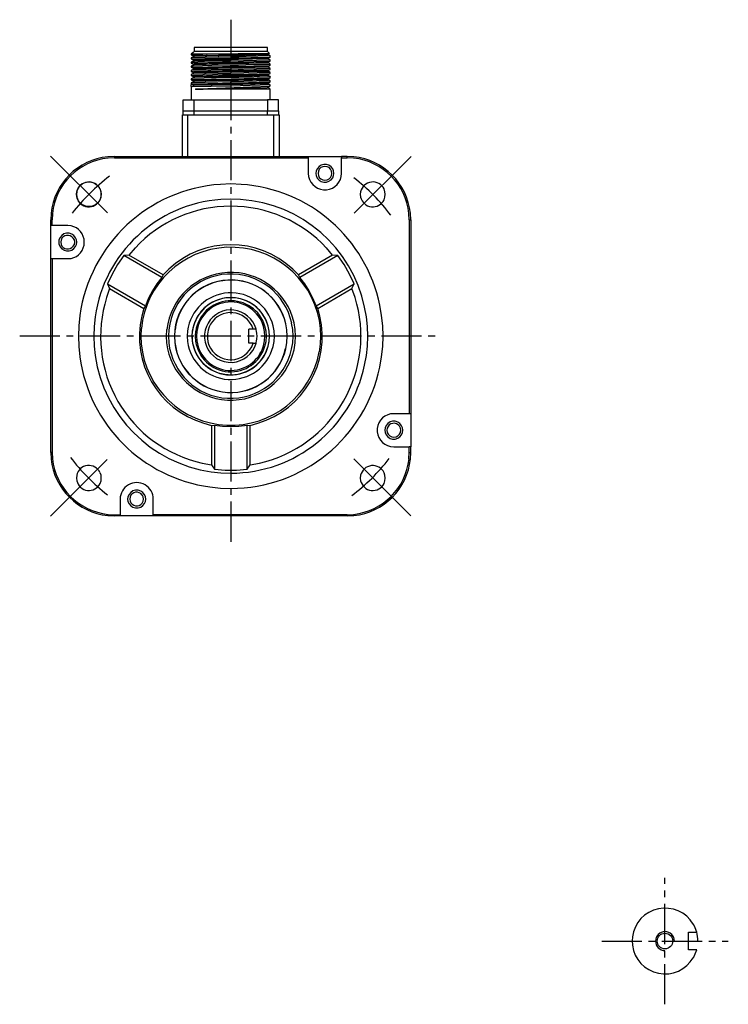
# Model space of a CAD drawing. Header units: millimetres. Extents: x 32176 to 34297, y 9810 to 10609.
# Tile 24 of 32: x 32448 to 32616, y 10180 to 10413. Entities that reach past the tile are written whole.
import ezdxf

# ---------------------------------------------------------------- set-up
doc = ezdxf.new("R2010")
doc.units = ezdxf.units.MM
doc.linetypes.add('CENTER2', pattern=[28.575, 19.05, -3.175, 3.175, -3.175])
for name, color, linetype in [('Center', 1, 'CENTER2'), ('Dim', 2, 'Continuous'), ('Z_entity', 7, 'Continuous')]:
    doc.layers.add(name, color=color, linetype=linetype)

msp = doc.modelspace()

# ---------------------------------------------------------------- linework, layer by layer
msp.add_circle((32464.28, 10372.04), 2.93)
at = {"layer": 'Center', "ltscale": 0.5}
for p, q in [((32497.89, 10413.45), (32497.89, 10288.45)), ((32447.89, 10338.45), (32547.89, 10338.45)), ((32600.81, 10179.92), (32600.81, 10209.92)), ((32585.81, 10194.92), (32615.81, 10194.92))]:
    msp.add_line(p, q, dxfattribs=at)
at = {"layer": 'Center'}
for p, q in [((32468.7, 10367.63), (32453.69, 10382.63)), ((32527.18, 10367.55), (32542.18, 10382.56)), ((32468.62, 10309.15), (32453.62, 10294.14)), ((32527.09, 10309.27), (32542.1, 10294.26))]:
    msp.add_line(p, q, dxfattribs=at)
for centre, start, end in [((32497.89, 10338.45), 127.1469, 142.2281), ((32498, 10338.36), 37.1469, 52.2281), ((32497.8, 10338.34), 217.1469, 232.2281), ((32497.89, 10338.45), 307.1469, 322.2281)]:
    msp.add_arc(centre, 47.52, start, end, dxfattribs=at)
at = {"layer": 'Dim'}
for radius, end in [(2.25, 270), (7.81, 15.9563)]:
    msp.add_arc((32600.81, 10194.92), radius, 0, end, dxfattribs=at)
at = {"layer": 'Z_entity', "color": 7}
for p, q in [((32489.22, 10405.88), (32488.97, 10405.67)), ((32506.59, 10406.87), (32489.22, 10406.87)), ((32489.22, 10406.87), (32489.22, 10405.88)), ((32506.59, 10405.88), (32489.22, 10405.88)), ((32506.59, 10405.88), (32506.59, 10406.87)), ((32507.05, 10405.46), (32506.59, 10405.88)), ((32488.97, 10405.63), (32488.56, 10405.25)), ((32491.25, 10405.25), (32488.56, 10405.25)), ((32488.56, 10405.25), (32488.56, 10405.13)), ((32488.56, 10405.13), (32489.05, 10404.84)), ((32489.05, 10404.68), (32488.56, 10404.39)), ((32488.56, 10404.39), (32488.56, 10404.14)), ((32488.56, 10404.14), (32489.05, 10403.85)), ((32489.05, 10403.68), (32488.56, 10403.39)), ((32488.6, 10405.13), (32488.72, 10405.13)), ((32488.64, 10404.39), (32488.6, 10404.39)), ((32488.6, 10404.14), (32488.72, 10404.18)), ((32493.2, 10403.58), (32488.6, 10403.39)), ((32488.8, 10404.43), (32488.64, 10404.39)), ((32488.72, 10405.13), (32488.93, 10405.17)), ((32488.72, 10404.18), (32497.97, 10404.38)), ((32498.03, 10404.63), (32488.8, 10404.43)), ((32488.93, 10405.17), (32489.59, 10405.17)), ((32488.97, 10405.63), (32488.97, 10405.67)), ((32489.22, 10404.84), (32489.05, 10404.84)), ((32489.05, 10404.84), (32489.05, 10404.68)), ((32489.22, 10403.89), (32489.05, 10403.85)), ((32489.05, 10403.85), (32489.05, 10403.68)), ((32489.14, 10404.68), (32489.09, 10404.68)), ((32489.14, 10403.68), (32489.09, 10403.68)), ((32489.3, 10404.72), (32489.14, 10404.68)), ((32489.3, 10403.72), (32489.14, 10403.68)), ((32497.9, 10405.08), (32489.22, 10404.84)), ((32497.95, 10404.09), (32489.22, 10403.89)), ((32498.03, 10404.92), (32489.3, 10404.72)), ((32494.68, 10403.85), (32489.3, 10403.72)), ((32489.59, 10405.17), (32490.05, 10405.21)), ((32490.05, 10405.21), (32491.25, 10405.25)), ((32492.28, 10405.25), (32491.25, 10405.25)), ((32506.92, 10405.46), (32492.28, 10405.25)), ((32497.83, 10403.65), (32493.2, 10403.58)), ((32498.03, 10403.93), (32494.68, 10403.85)), ((32507.09, 10403.85), (32497.83, 10403.65)), ((32506.59, 10405.3), (32497.9, 10405.08)), ((32506.68, 10404.3), (32497.95, 10404.09)), ((32497.97, 10404.38), (32507.21, 10404.59)), ((32499.77, 10404.92), (32498.03, 10404.92)), ((32499.85, 10404.63), (32498.03, 10404.63)), ((32499.77, 10403.97), (32498.03, 10403.93)), ((32499.64, 10403.43), (32507.09, 10403.6)), ((32501.38, 10404.97), (32499.77, 10404.92)), ((32506.39, 10404.14), (32499.77, 10403.97)), ((32501.59, 10404.68), (32499.85, 10404.63)), ((32503.89, 10405.03), (32501.38, 10404.97)), ((32507.09, 10404.84), (32501.59, 10404.68)), ((32506.39, 10405.13), (32503.89, 10405.03)), ((32506.59, 10405.13), (32506.39, 10405.13)), ((32506.59, 10404.14), (32506.39, 10404.14)), ((32506.76, 10405.34), (32506.59, 10405.3)), ((32506.76, 10405.17), (32506.59, 10405.13)), ((32506.76, 10404.18), (32506.59, 10404.14)), ((32506.76, 10404.34), (32506.68, 10404.3)), ((32506.76, 10405.17), (32506.76, 10405.34)), ((32507.25, 10404.88), (32506.76, 10405.17)), ((32506.76, 10404.34), (32507.25, 10404.63)), ((32506.76, 10404.18), (32506.76, 10404.34)), ((32507.25, 10403.89), (32506.76, 10404.18)), ((32506.76, 10403.35), (32507.25, 10403.64)), ((32507.05, 10405.46), (32506.92, 10405.46)), ((32507.21, 10404.84), (32507.09, 10404.84)), ((32507.21, 10403.89), (32507.09, 10403.85)), ((32507.09, 10403.6), (32507.21, 10403.64)), ((32507.25, 10404.88), (32507.21, 10404.84)), ((32507.21, 10404.59), (32507.25, 10404.63)), ((32507.21, 10403.64), (32507.25, 10403.64)), ((32507.25, 10404.63), (32507.25, 10404.88)), ((32507.25, 10403.64), (32507.25, 10403.89)), ((32488.6, 10403.39), (32488.56, 10403.39)), ((32488.56, 10403.39), (32488.56, 10403.15)), ((32488.56, 10403.15), (32489.05, 10402.86)), ((32489.05, 10402.69), (32488.56, 10402.4)), ((32488.56, 10402.4), (32488.56, 10402.15)), ((32488.56, 10402.15), (32489.05, 10401.86)), ((32489.05, 10401.7), (32488.56, 10401.41)), ((32488.56, 10401.41), (32488.56, 10401.2)), ((32488.6, 10403.15), (32488.72, 10403.19)), ((32488.97, 10402.44), (32488.6, 10402.44)), ((32488.6, 10402.44), (32488.6, 10402.4)), ((32488.6, 10402.15), (32488.6, 10402.19)), ((32488.6, 10402.19), (32488.89, 10402.19)), ((32488.64, 10401.45), (32488.6, 10401.41)), ((32488.6, 10401.16), (32488.6, 10401.2)), ((32488.6, 10401.2), (32488.72, 10401.2)), ((32497.87, 10401.66), (32488.64, 10401.45)), ((32488.72, 10403.19), (32488.89, 10403.19)), ((32488.72, 10401.2), (32488.89, 10401.24)), ((32488.89, 10403.19), (32495.96, 10403.35)), ((32488.89, 10402.19), (32495.96, 10402.36)), ((32488.89, 10401.24), (32495.96, 10401.41)), ((32493.44, 10402.58), (32488.97, 10402.44)), ((32489.22, 10402.9), (32489.05, 10402.86)), ((32489.05, 10402.86), (32489.05, 10402.69)), ((32489.22, 10401.9), (32489.05, 10401.86)), ((32489.05, 10401.86), (32489.05, 10401.7)), ((32489.14, 10402.73), (32489.09, 10402.69)), ((32489.14, 10401.74), (32489.09, 10401.7)), ((32497.86, 10402.94), (32489.14, 10402.73)), ((32497.87, 10401.95), (32489.14, 10401.74)), ((32489.42, 10402.9), (32489.22, 10402.9)), ((32489.42, 10401.9), (32489.22, 10401.9)), ((32496.09, 10403.06), (32489.42, 10402.9)), ((32492.75, 10402.03), (32489.42, 10401.9)), ((32496.09, 10402.11), (32492.75, 10402.03)), ((32497.91, 10402.65), (32493.44, 10402.58)), ((32495.96, 10403.35), (32497.78, 10403.39)), ((32495.96, 10402.36), (32497.78, 10402.4)), ((32495.96, 10401.41), (32497.78, 10401.41)), ((32497.78, 10403.1), (32496.09, 10403.06)), ((32497.78, 10402.11), (32496.09, 10402.11)), ((32497.78, 10403.39), (32499.64, 10403.43)), ((32501.13, 10403.15), (32497.78, 10403.1)), ((32497.78, 10402.4), (32499.64, 10402.44)), ((32501.13, 10402.19), (32497.78, 10402.11)), ((32497.78, 10401.41), (32499.64, 10401.45)), ((32506.59, 10403.15), (32497.86, 10402.94)), ((32506.59, 10401.2), (32497.86, 10400.98)), ((32506.59, 10402.19), (32497.87, 10401.95)), ((32507.09, 10401.9), (32497.87, 10401.66)), ((32499.73, 10402.69), (32497.91, 10402.65)), ((32506.68, 10401.37), (32497.95, 10401.13)), ((32499.64, 10402.44), (32507.09, 10402.61)), ((32499.64, 10401.45), (32503.37, 10401.53)), ((32501.5, 10402.73), (32499.73, 10402.69)), ((32506.55, 10403.31), (32501.13, 10403.15)), ((32506.55, 10402.32), (32501.13, 10402.19)), ((32507.09, 10402.86), (32501.5, 10402.73)), ((32503.37, 10401.53), (32507.09, 10401.66)), ((32506.68, 10403.35), (32506.55, 10403.31)), ((32506.68, 10402.36), (32506.55, 10402.32)), ((32506.76, 10403.19), (32506.59, 10403.15)), ((32506.76, 10402.19), (32506.59, 10402.19)), ((32506.76, 10401.2), (32506.59, 10401.2)), ((32506.76, 10403.35), (32506.68, 10403.35)), ((32506.76, 10402.36), (32506.68, 10402.36)), ((32506.76, 10401.37), (32506.68, 10401.37)), ((32506.76, 10403.19), (32506.76, 10403.35)), ((32507.25, 10402.9), (32506.76, 10403.19)), ((32506.76, 10402.36), (32507.25, 10402.65)), ((32506.76, 10402.19), (32506.76, 10402.36)), ((32507.25, 10401.9), (32506.76, 10402.19)), ((32506.76, 10401.37), (32507.25, 10401.66)), ((32506.76, 10401.2), (32506.76, 10401.37)), ((32507.25, 10400.95), (32506.76, 10401.24)), ((32507.21, 10402.9), (32507.09, 10402.86)), ((32507.09, 10402.61), (32507.21, 10402.65)), ((32507.25, 10401.9), (32507.09, 10401.9)), ((32507.09, 10401.66), (32507.25, 10401.66)), ((32507.25, 10402.9), (32507.21, 10402.9)), ((32507.21, 10402.65), (32507.25, 10402.65)), ((32507.25, 10402.65), (32507.25, 10402.9)), ((32507.25, 10401.66), (32507.25, 10401.9)), ((32488.56, 10401.16), (32489.05, 10400.87)), ((32489.05, 10400.75), (32488.56, 10400.46)), ((32488.56, 10400.46), (32488.56, 10400.21)), ((32488.56, 10400.21), (32489.05, 10399.92)), ((32489.05, 10399.75), (32488.56, 10399.46)), ((32488.56, 10399.46), (32488.56, 10399.22)), ((32488.56, 10399.22), (32489.05, 10398.93)), ((32488.64, 10400.46), (32488.6, 10400.46)), ((32488.6, 10400.21), (32488.72, 10400.21)), ((32488.64, 10399.46), (32488.6, 10399.46)), ((32488.6, 10399.22), (32488.72, 10399.26)), ((32497.92, 10400.69), (32488.64, 10400.46)), ((32488.8, 10399.5), (32488.64, 10399.46)), ((32488.72, 10400.21), (32488.89, 10400.25)), ((32488.72, 10399.26), (32497.97, 10399.46)), ((32494.47, 10399.63), (32488.8, 10399.5)), ((32488.89, 10400.25), (32495.96, 10400.41)), ((32489.22, 10400.91), (32489.05, 10400.91)), ((32489.05, 10400.91), (32489.05, 10400.75)), ((32489.22, 10399.92), (32489.05, 10399.92)), ((32489.05, 10399.92), (32489.05, 10399.75)), ((32489.22, 10398.97), (32489.05, 10398.93)), ((32489.05, 10398.93), (32489.05, 10398.76)), ((32489.14, 10400.75), (32489.09, 10400.75)), ((32489.14, 10399.75), (32489.09, 10399.75)), ((32497.86, 10400.98), (32489.14, 10400.75)), ((32489.3, 10399.79), (32489.14, 10399.75)), ((32497.95, 10401.13), (32489.22, 10400.91)), ((32497.94, 10400.16), (32489.22, 10399.92)), ((32497.94, 10399.17), (32489.22, 10398.97)), ((32494.68, 10399.92), (32489.3, 10399.79)), ((32494.68, 10398.97), (32489.3, 10398.8)), ((32498.03, 10399.71), (32494.47, 10399.63)), ((32498.03, 10400), (32494.68, 10399.92)), ((32498.03, 10399.01), (32494.68, 10398.97)), ((32495.96, 10400.41), (32497.78, 10400.46)), ((32497.78, 10400.46), (32499.64, 10400.46)), ((32507.21, 10400.91), (32497.92, 10400.69)), ((32507.09, 10398.93), (32497.93, 10398.71)), ((32506.68, 10400.37), (32497.94, 10400.16)), ((32506.68, 10399.38), (32497.94, 10399.17)), ((32497.97, 10399.46), (32507.21, 10399.67)), ((32499.77, 10400.04), (32498.03, 10400)), ((32499.85, 10399.75), (32498.03, 10399.71)), ((32499.77, 10399.05), (32498.03, 10399.01)), ((32499.64, 10400.46), (32507.09, 10400.66)), ((32503.08, 10400.08), (32499.77, 10400.04)), ((32506.39, 10399.22), (32499.77, 10399.05)), ((32503.36, 10399.79), (32499.85, 10399.75)), ((32506.39, 10400.21), (32503.08, 10400.08)), ((32506.88, 10399.92), (32503.36, 10399.79)), ((32506.59, 10400.21), (32506.39, 10400.21)), ((32506.59, 10399.22), (32506.39, 10399.22)), ((32506.76, 10400.17), (32506.59, 10400.21)), ((32506.76, 10399.26), (32506.59, 10399.22)), ((32506.76, 10400.41), (32506.68, 10400.37)), ((32506.76, 10399.42), (32506.68, 10399.38)), ((32506.76, 10400.41), (32507.25, 10400.7)), ((32506.76, 10400.25), (32506.76, 10400.41)), ((32506.76, 10400.25), (32506.76, 10400.17)), ((32507.25, 10399.96), (32506.76, 10400.25)), ((32506.76, 10399.42), (32507.25, 10399.71)), ((32506.76, 10399.26), (32506.76, 10399.42)), ((32507.25, 10398.97), (32506.76, 10399.26)), ((32507.21, 10399.92), (32506.88, 10399.92)), ((32507.09, 10400.66), (32507.21, 10400.66)), ((32507.21, 10398.97), (32507.09, 10398.93)), ((32507.25, 10400.91), (32507.21, 10400.91)), ((32507.21, 10400.66), (32507.25, 10400.7)), ((32507.21, 10399.96), (32507.21, 10399.92)), ((32507.21, 10399.67), (32507.25, 10399.71)), ((32507.25, 10400.7), (32507.25, 10400.91)), ((32507.25, 10399.71), (32507.25, 10399.96)), ((32507.25, 10398.72), (32507.25, 10398.97)), ((32489.05, 10398.76), (32488.56, 10398.47)), ((32488.76, 10398.51), (32488.56, 10398.47)), ((32488.56, 10398.47), (32488.56, 10398.22)), ((32488.56, 10398.22), (32489.05, 10397.93)), ((32488.56, 10397.59), (32488.56, 10398.04)), ((32489.05, 10397.77), (32488.56, 10397.48)), ((32488.64, 10397.52), (32488.56, 10397.48)), ((32488.56, 10397.48), (32488.56, 10394.42)), ((32488.6, 10398.22), (32488.72, 10398.26)), ((32497.9, 10397.72), (32488.64, 10397.52)), ((32488.72, 10398.26), (32488.89, 10398.26)), ((32497.93, 10398.71), (32488.76, 10398.51)), ((32488.89, 10398.26), (32495.96, 10398.43)), ((32489.22, 10397.97), (32489.05, 10397.93)), ((32489.05, 10397.93), (32489.05, 10397.77)), ((32489.14, 10398.76), (32489.09, 10398.76)), ((32489.14, 10397.81), (32489.09, 10397.77)), ((32489.3, 10398.8), (32489.14, 10398.76)), ((32497.86, 10398.02), (32489.14, 10397.81)), ((32489.42, 10397.97), (32489.22, 10397.97)), ((32496.09, 10398.14), (32489.42, 10397.97)), ((32489.55, 10397.02), (32490.33, 10397.06)), ((32489.55, 10397.02), (32490.33, 10397.06)), ((32489.55, 10397.02), (32489.55, 10396.86)), ((32490.33, 10396.9), (32489.55, 10396.86)), ((32490.38, 10396.86), (32489.55, 10396.86)), ((32490.33, 10397.06), (32506.59, 10397.4)), ((32490.33, 10397.06), (32498.7, 10397.34)), ((32491.37, 10396.9), (32490.33, 10396.9)), ((32507.13, 10396.98), (32490.38, 10396.86)), ((32499.73, 10397.06), (32491.37, 10396.9)), ((32495.96, 10398.43), (32497.78, 10398.47)), ((32497.78, 10398.18), (32496.09, 10398.14)), ((32497.78, 10398.47), (32499.64, 10398.51)), ((32501.13, 10398.26), (32497.78, 10398.18)), ((32506.59, 10398.22), (32497.86, 10398.02)), ((32507.13, 10397.97), (32497.9, 10397.72)), ((32498.7, 10397.34), (32507.05, 10397.68)), ((32499.64, 10398.51), (32507.09, 10398.68)), ((32501.17, 10397.11), (32499.73, 10397.06)), ((32506.55, 10398.39), (32501.13, 10398.26)), ((32502.54, 10397.11), (32501.17, 10397.11)), ((32506.47, 10397.23), (32502.54, 10397.11)), ((32506.63, 10397.27), (32506.47, 10397.23)), ((32506.68, 10398.43), (32506.55, 10398.39)), ((32506.76, 10398.26), (32506.59, 10398.22)), ((32506.59, 10397.4), (32506.72, 10397.44)), ((32506.76, 10397.27), (32506.63, 10397.27)), ((32506.76, 10398.43), (32506.68, 10398.43)), ((32506.76, 10398.43), (32507.25, 10398.72)), ((32506.76, 10398.26), (32506.76, 10398.43)), ((32507.25, 10397.97), (32506.76, 10398.26)), ((32506.76, 10397.44), (32507.25, 10397.73)), ((32506.76, 10397.27), (32506.76, 10397.44)), ((32507.25, 10396.98), (32506.76, 10397.27)), ((32507.05, 10397.68), (32507.21, 10397.73)), ((32507.09, 10398.68), (32507.21, 10398.72)), ((32507.25, 10397.97), (32507.13, 10397.97)), ((32507.25, 10396.98), (32507.13, 10396.98)), ((32507.21, 10398.72), (32507.25, 10398.72)), ((32507.25, 10397.73), (32507.25, 10397.97)), ((32507.25, 10394.42), (32507.25, 10396.98)), ((32486.61, 10391.85), (32486.61, 10394.42)), ((32486.61, 10394.42), (32489.22, 10394.42)), ((32489.22, 10391.85), (32489.22, 10394.42)), ((32489.22, 10394.42), (32506.59, 10394.42)), ((32509.24, 10394.42), (32506.59, 10394.42)), ((32506.59, 10394.42), (32506.59, 10391.85)), ((32509.24, 10391.85), (32509.24, 10394.42)), ((32486.61, 10390.86), (32486.61, 10391.85)), ((32486.61, 10391.85), (32489.22, 10391.85)), ((32489.22, 10390.86), (32489.22, 10391.85)), ((32489.22, 10391.85), (32506.59, 10391.85)), ((32506.59, 10390.86), (32506.59, 10391.85)), ((32506.59, 10391.85), (32509.24, 10391.85)), ((32509.24, 10391.85), (32509.24, 10390.86)), ((32486.45, 10381.01), (32486.45, 10390.86)), ((32486.45, 10390.86), (32487.73, 10390.86)), ((32487.73, 10381.01), (32487.73, 10390.86)), ((32487.73, 10390.86), (32509.41, 10390.86)), ((32508.08, 10381.01), (32508.08, 10390.86)), ((32509.41, 10390.86), (32509.41, 10381.01)), ((32470.35, 10381.01), (32468.78, 10380.93)), ((32470.35, 10380.68), (32468.82, 10380.6)), ((32470.35, 10381.01), (32516.27, 10381.01)), ((32470.35, 10381.01), (32470.35, 10380.68)), ((32470.35, 10380.68), (32516.27, 10380.68)), ((32516.27, 10381.01), (32524.17, 10381.01)), ((32516.27, 10381.01), (32516.27, 10380.68)), ((32516.27, 10380.68), (32516.27, 10377)), ((32525.46, 10381.01), (32524.17, 10381.01)), ((32524.17, 10381.01), (32524.17, 10380.68)), ((32524.17, 10377), (32524.17, 10380.68)), ((32524.17, 10380.68), (32525.46, 10380.68)), ((32527.07, 10380.93), (32525.46, 10381.01)), ((32525.46, 10380.68), (32525.46, 10381.01)), ((32527.03, 10380.6), (32525.46, 10380.68)), ((32518.88, 10377.99), (32518.67, 10377.54)), ((32519.25, 10378.37), (32518.88, 10377.99)), ((32519.71, 10378.57), (32519.25, 10378.37)), ((32520.2, 10378.66), (32519.71, 10378.57)), ((32520.74, 10378.57), (32520.2, 10378.66)), ((32521.19, 10378.37), (32520.74, 10378.57)), ((32521.57, 10377.99), (32521.19, 10378.37)), ((32521.77, 10377.54), (32521.57, 10377.99)), ((32522.27, 10377.58), (32522.06, 10378.08)), ((32516.27, 10377), (32516.35, 10376.26)), ((32518.18, 10377.58), (32518.09, 10377)), ((32518.09, 10377), (32518.18, 10376.46)), ((32518.67, 10377.54), (32518.59, 10377)), ((32518.59, 10377), (32518.67, 10376.5)), ((32518.67, 10376.5), (32518.88, 10376.05)), ((32518.88, 10376.05), (32519.25, 10375.68)), ((32519.25, 10375.68), (32519.71, 10375.47)), ((32520.74, 10375.47), (32521.19, 10375.68)), ((32521.19, 10375.68), (32521.57, 10376.05)), ((32521.57, 10376.05), (32521.77, 10376.5)), ((32521.86, 10377), (32521.77, 10377.54)), ((32521.77, 10376.5), (32521.86, 10377)), ((32521.86, 10377), (32521.86, 10377)), ((32522.06, 10375.97), (32522.27, 10376.46)), ((32522.35, 10377), (32522.27, 10377.58)), ((32522.27, 10376.46), (32522.35, 10377)), ((32522.35, 10377), (32522.35, 10377)), ((32467.17, 10372.66), (32466.92, 10373.32)), ((32497.91, 10374.48), (32495.46, 10374.39)), ((32500.39, 10374.39), (32497.91, 10374.48)), ((32519.71, 10375.47), (32520.2, 10375.39)), ((32520.2, 10375.39), (32520.74, 10375.47)), ((32534.43, 10372.66), (32534.23, 10373.32)), ((32461.42, 10372.66), (32461.34, 10372.04)), ((32461.34, 10372.04), (32461.42, 10371.38)), ((32466.92, 10370.75), (32467.17, 10371.38)), ((32467.21, 10372.04), (32467.17, 10372.66)), ((32467.17, 10371.38), (32467.21, 10372.04)), ((32467.21, 10372.04), (32467.21, 10372.04)), ((32497.91, 10370.88), (32495.59, 10370.8)), ((32500.22, 10370.8), (32497.91, 10370.88)), ((32528.68, 10372.66), (32528.6, 10372.04)), ((32528.6, 10372.04), (32528.68, 10371.38)), ((32534.23, 10370.75), (32534.43, 10371.38)), ((32534.52, 10372.04), (32534.43, 10372.66)), ((32534.43, 10371.38), (32534.52, 10372.04)), ((32534.52, 10372.04), (32534.52, 10372.04)), ((32455.34, 10367.53), (32455.26, 10365.96)), ((32455.67, 10367.49), (32455.59, 10365.96)), ((32540.22, 10365.96), (32540.14, 10367.49)), ((32540.55, 10365.96), (32540.47, 10367.53)), ((32455.26, 10364.63), (32455.26, 10365.96)), ((32455.26, 10365.96), (32455.59, 10365.96)), ((32455.26, 10356.77), (32455.26, 10364.63)), ((32455.59, 10364.63), (32455.26, 10364.63)), ((32455.59, 10364.63), (32455.59, 10365.96)), ((32459.27, 10364.63), (32455.59, 10364.63)), ((32460.05, 10364.55), (32459.27, 10364.63)), ((32540.22, 10365.96), (32540.55, 10365.96)), ((32540.22, 10365.96), (32540.22, 10320)), ((32540.55, 10365.96), (32540.55, 10320)), ((32460.84, 10361.2), (32460.59, 10361.65)), ((32461.34, 10361.24), (32461.13, 10361.74)), ((32457.2, 10361.24), (32457.16, 10360.7)), ((32457.16, 10360.7), (32457.2, 10360.12)), ((32457.7, 10361.2), (32457.65, 10360.7)), ((32457.65, 10360.7), (32457.7, 10360.16)), ((32460.59, 10359.71), (32460.84, 10360.16)), ((32460.92, 10360.7), (32460.84, 10361.2)), ((32460.84, 10360.16), (32460.92, 10360.7)), ((32460.92, 10360.7), (32460.92, 10360.7)), ((32461.13, 10359.63), (32461.34, 10360.12)), ((32461.42, 10360.7), (32461.34, 10361.24)), ((32461.34, 10360.12), (32461.42, 10360.7)), ((32461.42, 10360.7), (32461.42, 10360.7)), ((32475.24, 10359.3), (32473.79, 10357.6)), ((32522.02, 10357.6), (32520.57, 10359.3)), ((32459.27, 10356.77), (32460.05, 10356.81)), ((32472.55, 10357.52), (32471.06, 10355.37)), ((32473.79, 10357.6), (32472.55, 10357.52)), ((32481.57, 10352.3), (32472.55, 10357.52)), ((32481.9, 10352.93), (32473.79, 10357.6)), ((32522.02, 10357.6), (32513.96, 10352.93)), ((32523.26, 10357.52), (32514.25, 10352.3)), ((32523.26, 10357.52), (32522.02, 10357.6)), ((32524.75, 10355.37), (32523.26, 10357.52)), ((32523.26, 10357.52), (32523.26, 10357.52)), ((32455.26, 10310.81), (32455.26, 10356.77)), ((32455.26, 10356.77), (32455.59, 10356.77)), ((32455.59, 10356.77), (32459.27, 10356.77)), ((32455.59, 10356.77), (32455.59, 10310.81)), ((32471.06, 10355.37), (32469.78, 10353.13)), ((32526.08, 10353.13), (32524.75, 10355.37)), ((32469.78, 10353.13), (32468.66, 10350.77)), ((32481.57, 10352.3), (32480.37, 10350.77)), ((32481.9, 10352.93), (32481.57, 10352.3)), ((32483.22, 10354.29), (32481.9, 10352.93)), ((32513.96, 10352.93), (32512.59, 10354.29)), ((32514.25, 10352.3), (32513.96, 10352.93)), ((32515.44, 10350.77), (32514.25, 10352.3)), ((32527.15, 10350.77), (32526.08, 10353.13)), ((32468.66, 10350.77), (32477.68, 10345.56)), ((32468.66, 10350.77), (32469.2, 10349.66)), ((32480.37, 10350.77), (32479.33, 10349.12)), ((32516.52, 10349.12), (32515.44, 10350.77)), ((32518.13, 10345.56), (32527.15, 10350.77)), ((32526.61, 10349.66), (32527.15, 10350.77)), ((32469.2, 10349.66), (32468.49, 10347.55)), ((32469.2, 10349.66), (32477.3, 10344.98)), ((32479.33, 10349.12), (32478.42, 10347.38)), ((32517.39, 10347.38), (32516.52, 10349.12)), ((32518.55, 10344.98), (32526.61, 10349.66)), ((32527.36, 10347.55), (32526.61, 10349.66)), ((32477.68, 10345.56), (32477.3, 10344.98)), ((32478.42, 10347.38), (32477.68, 10345.56)), ((32518.13, 10345.56), (32517.39, 10347.38)), ((32518.55, 10344.98), (32518.13, 10345.56)), ((32530.05, 10343), (32529.63, 10345.27)), ((32533.65, 10343.29), (32533.23, 10345.73)), ((32462.16, 10343.29), (32461.92, 10340.85)), ((32465.76, 10343), (32465.51, 10340.68)), ((32477.3, 10344.98), (32476.81, 10343.16)), ((32519.04, 10343.16), (32518.55, 10344.98)), ((32530.3, 10340.68), (32530.05, 10343)), ((32533.94, 10340.85), (32533.65, 10343.29)), ((32461.92, 10340.85), (32461.83, 10338.36)), ((32465.51, 10340.68), (32465.43, 10338.36)), ((32489.05, 10340.76), (32488.8, 10339.56)), ((32502.87, 10340.93), (32502.37, 10341.71)), ((32503.24, 10340.02), (32502.87, 10340.93)), ((32503.61, 10340.93), (32503.12, 10341.8)), ((32503.94, 10340.02), (32503.61, 10340.93)), ((32505.93, 10339.52), (32505.68, 10340.68)), ((32506.26, 10339.56), (32506.01, 10340.76)), ((32506.76, 10340.76), (32506.39, 10341.88)), ((32507.01, 10339.56), (32506.76, 10340.76)), ((32507.01, 10339.56), (32506.8, 10340.76)), ((32508.16, 10339.65), (32507.96, 10340.85)), ((32511.18, 10339.89), (32510.94, 10341.34)), ((32511.23, 10339.89), (32510.98, 10341.34)), ((32512.59, 10339.94), (32512.34, 10341.47)), ((32513.17, 10339.98), (32512.92, 10341.59)), ((32519.17, 10340.23), (32518.92, 10342.09)), ((32530.38, 10338.36), (32530.3, 10340.68)), ((32534.02, 10338.36), (32533.94, 10340.85)), ((32461.83, 10338.36), (32461.92, 10335.92)), ((32465.43, 10338.36), (32465.51, 10336.05)), ((32476.68, 10340.23), (32476.6, 10338.36)), ((32476.6, 10338.36), (32476.68, 10336.54)), ((32482.68, 10339.98), (32482.6, 10338.36)), ((32482.6, 10338.36), (32482.68, 10336.79)), ((32483.22, 10339.94), (32483.14, 10338.36)), ((32483.14, 10338.36), (32483.22, 10336.83)), ((32484.63, 10339.89), (32484.54, 10338.36)), ((32484.58, 10338.45), (32484.54, 10338.49)), ((32484.54, 10338.36), (32484.63, 10336.87)), ((32484.67, 10339.89), (32484.58, 10338.36)), ((32484.58, 10338.36), (32484.67, 10336.87)), ((32487.65, 10339.65), (32487.56, 10338.36)), ((32487.56, 10338.36), (32487.65, 10337.12)), ((32488.8, 10339.56), (32488.72, 10338.36)), ((32488.8, 10339.56), (32488.72, 10338.36)), ((32488.72, 10338.36), (32488.8, 10337.21)), ((32489.59, 10339.56), (32489.47, 10338.36)), ((32489.47, 10338.36), (32489.59, 10337.16)), ((32489.88, 10339.52), (32489.8, 10338.36)), ((32489.8, 10338.36), (32489.88, 10337.25)), ((32491.87, 10339.81), (32491.7, 10338.86)), ((32491.7, 10338.86), (32491.7, 10337.91)), ((32492.53, 10339.81), (32492.36, 10338.86)), ((32492.36, 10338.86), (32492.36, 10337.91)), ((32502.17, 10336.75), (32502.17, 10340.02)), ((32503.94, 10340.02), (32502.17, 10340.02)), ((32503.94, 10339.89), (32503.94, 10340.02)), ((32504.03, 10339.56), (32503.94, 10339.89)), ((32504.11, 10339.03), (32504.03, 10339.56)), ((32504.15, 10338.36), (32504.11, 10339.03)), ((32504.11, 10337.74), (32504.15, 10338.36)), ((32506.01, 10338.36), (32505.93, 10339.52)), ((32505.93, 10337.25), (32506.01, 10338.36)), ((32506.01, 10338.36), (32506.01, 10338.36)), ((32506.34, 10338.36), (32506.26, 10339.56)), ((32506.26, 10337.16), (32506.34, 10338.36)), ((32506.34, 10338.36), (32506.34, 10338.36)), ((32507.09, 10338.36), (32507.01, 10339.56)), ((32507.09, 10338.36), (32507.01, 10339.56)), ((32507.01, 10337.16), (32507.09, 10338.36)), ((32507.01, 10337.21), (32507.09, 10338.36)), ((32507.09, 10338.36), (32507.09, 10338.36)), ((32508.25, 10338.36), (32508.16, 10339.65)), ((32508.16, 10337.12), (32508.25, 10338.36)), ((32508.25, 10338.36), (32508.25, 10338.36)), ((32511.27, 10338.36), (32511.18, 10339.89)), ((32511.18, 10336.87), (32511.27, 10338.36)), ((32511.31, 10338.36), (32511.23, 10339.89)), ((32511.23, 10336.87), (32511.31, 10338.36)), ((32511.27, 10338.36), (32511.27, 10338.36)), ((32511.31, 10338.36), (32511.31, 10338.36)), ((32512.67, 10338.36), (32512.59, 10339.94)), ((32512.59, 10336.83), (32512.67, 10338.36)), ((32512.67, 10338.36), (32512.67, 10338.36)), ((32513.25, 10338.36), (32513.17, 10339.98)), ((32513.17, 10336.79), (32513.25, 10338.36)), ((32513.25, 10338.36), (32513.25, 10338.36)), ((32519.25, 10338.36), (32519.17, 10340.23)), ((32519.17, 10336.54), (32519.25, 10338.36)), ((32519.25, 10338.36), (32519.25, 10338.36)), ((32530.3, 10336.05), (32530.38, 10338.36)), ((32530.38, 10338.36), (32530.38, 10338.36)), ((32533.94, 10335.92), (32534.02, 10338.36)), ((32534.02, 10338.36), (32534.02, 10338.36)), ((32461.92, 10335.92), (32462.16, 10333.48)), ((32465.51, 10336.05), (32465.76, 10333.77)), ((32503.24, 10336.75), (32502.17, 10336.75)), ((32502.37, 10335.05), (32502.87, 10335.84)), ((32502.87, 10335.84), (32503.24, 10336.75)), ((32503.12, 10334.97), (32503.61, 10335.84)), ((32503.24, 10336.75), (32503.94, 10336.75)), ((32503.61, 10335.84), (32503.94, 10336.75)), ((32503.94, 10336.87), (32504.03, 10337.21)), ((32503.94, 10336.75), (32503.94, 10336.87)), ((32504.03, 10337.21), (32504.11, 10337.74)), ((32505.68, 10336.09), (32505.93, 10337.25)), ((32506.01, 10336.01), (32506.26, 10337.16)), ((32506.39, 10334.85), (32506.8, 10336.01)), ((32506.76, 10336.01), (32507.01, 10337.21)), ((32506.8, 10336.01), (32507.01, 10337.16)), ((32507.96, 10335.92), (32508.16, 10337.12)), ((32510.94, 10335.43), (32511.18, 10336.87)), ((32510.98, 10335.39), (32511.23, 10336.87)), ((32512.34, 10335.3), (32512.59, 10336.83)), ((32512.92, 10335.18), (32513.17, 10336.79)), ((32518.92, 10334.68), (32519.17, 10336.54)), ((32530.05, 10333.77), (32530.3, 10336.05)), ((32533.65, 10333.48), (32533.94, 10335.92)), ((32529.63, 10331.5), (32530.05, 10333.77)), ((32533.23, 10331.04), (32533.65, 10333.48)), ((32540.22, 10320), (32536.54, 10320)), ((32540.55, 10320), (32540.22, 10320)), ((32540.55, 10320), (32540.55, 10312.14)), ((32491.49, 10317.72), (32493.31, 10317.23)), ((32493.31, 10317.23), (32494.02, 10317.27)), ((32493.31, 10317.23), (32493.31, 10307.88)), ((32494.02, 10317.27), (32494.02, 10306.84)), ((32494.02, 10317.27), (32495.96, 10317.02)), ((32499.85, 10317.02), (32501.79, 10317.27)), ((32501.79, 10306.84), (32501.79, 10317.27)), ((32501.79, 10317.27), (32502.5, 10317.23)), ((32502.5, 10317.23), (32504.36, 10317.72)), ((32502.5, 10307.88), (32502.5, 10317.23)), ((32538.61, 10316.65), (32538.4, 10317.14)), ((32495.96, 10317.02), (32497.91, 10316.94)), ((32497.91, 10316.94), (32499.85, 10317.02)), ((32534.47, 10316.65), (32534.43, 10316.07)), ((32534.43, 10316.07), (32534.47, 10315.53)), ((32535.01, 10316.56), (32534.93, 10316.07)), ((32534.93, 10316.07), (32535.01, 10315.57)), ((32535.01, 10315.57), (32535.22, 10315.12)), ((32535.22, 10315.12), (32535.59, 10314.74)), ((32537.53, 10314.74), (32537.87, 10315.12)), ((32538.11, 10316.56), (32537.87, 10317.06)), ((32537.87, 10315.12), (32538.11, 10315.57)), ((32538.2, 10316.07), (32538.11, 10316.56)), ((32538.11, 10315.57), (32538.2, 10316.07)), ((32538.2, 10316.07), (32538.2, 10316.07)), ((32538.4, 10314.99), (32538.61, 10315.53)), ((32538.69, 10316.07), (32538.61, 10316.65)), ((32538.61, 10315.53), (32538.69, 10316.07)), ((32538.69, 10316.07), (32538.69, 10316.07)), ((32535.59, 10314.74), (32536.05, 10314.54)), ((32536.05, 10314.54), (32536.54, 10314.45)), ((32536.54, 10314.45), (32537.08, 10314.54)), ((32537.08, 10314.54), (32537.53, 10314.74)), ((32455.59, 10310.81), (32455.26, 10310.81)), ((32455.26, 10310.81), (32455.34, 10309.24)), ((32455.59, 10310.81), (32455.67, 10309.28)), ((32535.8, 10312.22), (32536.54, 10312.14)), ((32536.54, 10312.14), (32540.22, 10312.14)), ((32540.14, 10309.28), (32540.22, 10310.81)), ((32540.55, 10312.14), (32540.22, 10312.14)), ((32540.22, 10310.81), (32540.22, 10312.14)), ((32540.22, 10310.81), (32540.55, 10310.81)), ((32540.47, 10309.24), (32540.55, 10310.81)), ((32540.55, 10310.81), (32540.55, 10312.14)), ((32491.16, 10308.29), (32493.31, 10307.88)), ((32493.31, 10307.88), (32494.02, 10306.84)), ((32501.79, 10306.84), (32502.5, 10307.88)), ((32502.5, 10307.88), (32504.69, 10308.29)), ((32467.17, 10305.39), (32466.92, 10306.01)), ((32493.27, 10306.22), (32495.59, 10305.97)), ((32494.02, 10306.84), (32496.62, 10306.64)), ((32495.59, 10305.97), (32497.91, 10305.89)), ((32496.62, 10306.64), (32499.23, 10306.64)), ((32499.23, 10306.64), (32501.79, 10306.84)), ((32534.43, 10305.39), (32534.23, 10306.01)), ((32461.42, 10305.39), (32461.34, 10304.73)), ((32461.34, 10304.73), (32461.42, 10304.11)), ((32466.92, 10303.45), (32467.17, 10304.11)), ((32467.21, 10304.73), (32467.17, 10305.39)), ((32467.17, 10304.11), (32467.21, 10304.73)), ((32467.21, 10304.73), (32467.21, 10304.73)), ((32528.68, 10305.39), (32528.6, 10304.73)), ((32528.6, 10304.73), (32528.68, 10304.11)), ((32534.23, 10303.45), (32534.43, 10304.11)), ((32534.52, 10304.73), (32534.43, 10305.39)), ((32534.43, 10304.11), (32534.52, 10304.73)), ((32534.52, 10304.73), (32534.52, 10304.73)), ((32477.68, 10300.31), (32477.47, 10300.8)), ((32492.98, 10302.62), (32495.46, 10302.37)), ((32495.46, 10302.37), (32497.91, 10302.29)), ((32471.68, 10299.73), (32471.68, 10296.05)), ((32473.54, 10300.31), (32473.46, 10299.73)), ((32473.46, 10299.73), (32473.54, 10299.19)), ((32474.04, 10300.26), (32473.95, 10299.73)), ((32473.95, 10299.73), (32474.04, 10299.23)), ((32477.18, 10300.26), (32476.93, 10300.72)), ((32476.93, 10298.78), (32477.18, 10299.23)), ((32477.26, 10299.73), (32477.18, 10300.26)), ((32477.18, 10299.23), (32477.26, 10299.73)), ((32477.26, 10299.73), (32477.26, 10299.73)), ((32477.47, 10298.69), (32477.68, 10299.19)), ((32477.76, 10299.73), (32477.68, 10300.31)), ((32477.68, 10299.19), (32477.76, 10299.73)), ((32477.76, 10299.73), (32477.76, 10299.73)), ((32479.54, 10296.05), (32479.54, 10299.73)), ((32468.82, 10296.13), (32470.35, 10296.05)), ((32525.46, 10296.05), (32527.03, 10296.13)), ((32468.78, 10295.84), (32470.35, 10295.76)), ((32470.35, 10295.76), (32470.35, 10296.05)), ((32470.35, 10296.05), (32471.68, 10296.05)), ((32471.68, 10295.76), (32470.35, 10295.76)), ((32471.68, 10296.05), (32471.68, 10295.76)), ((32479.54, 10295.76), (32471.68, 10295.76)), ((32479.54, 10295.76), (32479.54, 10296.05)), ((32525.46, 10296.05), (32479.54, 10296.05)), ((32525.46, 10295.76), (32479.54, 10295.76)), ((32525.46, 10295.76), (32525.46, 10296.05)), ((32525.46, 10295.76), (32527.07, 10295.84)), ((32607.99, 10198.03), (32607.53, 10198.92)), ((32608.32, 10197.07), (32607.99, 10198.03)), ((32593.1, 10195.95), (32593.03, 10194.95)), ((32606.4, 10192.83), (32606.4, 10197.07)), ((32606.4, 10197.07), (32608.32, 10197.07)), ((32593.03, 10194.95), (32593.1, 10193.93)), ((32608.32, 10192.83), (32606.4, 10192.83)), ((32607.53, 10190.98), (32607.99, 10191.88)), ((32607.99, 10191.88), (32608.32, 10192.83))]:
    msp.add_line(p, q, dxfattribs=at)
msp.add_circle((32600.81, 10194.92), 1.84, dxfattribs=at)
for centre, radius, start, end in [((32470.26, 10365.99), 15.02, 95.6469, 174.1099), ((32470.24, 10366.01), 14.66, 95.5391, 174.1965), ((32525.5, 10365.96), 14.72, 5.9349, 84.0236), ((32525.5, 10365.96), 15.05, 5.9902, 84.0252), ((32520.22, 10377.03), 2.12, 29.4894, 164.9856), ((32520.22, 10377.04), 3.94, 191.4862, 359.4138), ((32520.22, 10377.01), 2.12, 194.92, 330.4541), ((32464.28, 10372.04), 2.93, 25.7538, 167.9116), ((32497.94, 10338.36), 36.12, 93.9347, 172.165), ((32497.98, 10338.49), 35.98, 11.599, 86.1705), ((32531.58, 10371.99), 2.97, 26.6451, 167.0012), ((32464.28, 10371.97), 2.92, 191.7889, 335.2773), ((32498.08, 10338.63), 32.25, 11.8941, 86.1831), ((32531.56, 10372), 2.94, 192.2975, 334.9355), ((32497.96, 10338.35), 32.53, 94.1842, 171.7908), ((32497.91, 10338.39), 30.83, 42.6801, 137.3222), ((32459.25, 10360.68), 3.95, 281.6883, 78.313), ((32459.26, 10360.7), 2.13, 29.0118, 165.3872), ((32459.26, 10360.65), 1.66, 36.8745, 160.8189), ((32459.27, 10360.73), 2.15, 196.2935, 329.4256), ((32459.27, 10360.73), 1.67, 199.6483, 322.3223), ((32497.95, 10338.15), 21.33, 10.6281, 174.434), ((32497.9, 10338.5), 21.57, 47.0736, 132.9054), ((32497.97, 10338.16), 15.34, 12.9078, 173.2392), ((32497.92, 10338.38), 14.75, 12.0609, 173.9745), ((32497.94, 10338.34), 13.38, 12.9899, 173.3235), ((32497.94, 10338.36), 13.33, 12.9116, 173.4181), ((32497.76, 10338.27), 30.7, 162.4067, 257.5883), ((32497.93, 10338.33), 10.34, 14.0861, 172.7007), ((32497.91, 10338.36), 9.17, 22.5688, 172.4707), ((32497.94, 10338.32), 9.19, 15.3879, 164.647), ((32497.89, 10338.39), 30.86, 282.7343, 17.2632), ((32497.94, 10338.36), 8.42, 16.5536, 171.8252), ((32497.91, 10338.4), 8.1, 16.3663, 172.041), ((32497.78, 10338.31), 21.53, 166.9627, 253.0071), ((32497.91, 10338.42), 6.2, 32.9888, 167.0393), ((32497.9, 10338.41), 5.56, 36.4961, 165.3267), ((32498, 10338.35), 21.59, 287.1257, 12.8792), ((32497.9, 10338.36), 9.17, 179.9652, 337.5321), ((32497.91, 10338.59), 21.33, 185.5156, 349.4517), ((32497.93, 10338.55), 15.34, 186.5734, 347.3355), ((32497.89, 10338.4), 14.75, 186.1089, 347.8929), ((32497.91, 10338.4), 13.38, 186.5528, 347.0011), ((32497.91, 10338.37), 13.33, 186.443, 347.2661), ((32497.9, 10338.45), 10.34, 187.3739, 345.8966), ((32497.89, 10338.41), 9.17, 187.5307, 344.8469), ((32497.92, 10338.36), 8.42, 188.1338, 343.8142), ((32497.9, 10338.36), 8.1, 187.873, 343.7573), ((32497.9, 10338.38), 6.22, 184.3505, 326.8199), ((32497.9, 10338.35), 5.56, 184.559, 323.6129), ((32497.9, 10338.35), 36.07, 187.7622, 262.158), ((32497.97, 10338.43), 32.55, 188.2258, 261.6936), ((32497.96, 10338.3), 32.4, 269.9099, 347.8871), ((32497.89, 10338.39), 36.1, 270.0269, 348.2537), ((32536.5, 10316.08), 3.92, 89.3444, 259.7219), ((32536.54, 10316.08), 2.15, 29.8048, 164.5568), ((32536.56, 10316.11), 1.62, 36.1139, 163.4723), ((32536.55, 10316.12), 2.16, 195.9129, 328.6645), ((32470.35, 10310.86), 15.1, 186.1538, 264.0286), ((32470.41, 10310.87), 14.83, 186.1451, 263.8604), ((32525.44, 10310.83), 14.79, 276.1613, 353.9872), ((32525.58, 10310.75), 14.98, 275.72, 354.2364), ((32464.26, 10304.81), 2.92, 24.4141, 168.3615), ((32531.56, 10304.75), 2.95, 25.375, 167.4442), ((32464.29, 10304.71), 2.93, 191.7546, 334.4301), ((32475.62, 10299.74), 3.92, 359.827, 180.1722), ((32531.57, 10304.74), 2.96, 192.1851, 334.1188), ((32475.61, 10299.71), 2.15, 30.3498, 164.0745), ((32475.6, 10299.72), 1.66, 36.8745, 160.8189), ((32475.61, 10299.78), 2.15, 195.8704, 329.7422), ((32475.61, 10299.78), 1.66, 199.1073, 322.9065), ((32600.83, 10194.94), 7.79, 30.7802, 172.5644), ((32600.81, 10194.92), 7.78, 187.3655, 329.5746)]:
    msp.add_arc(centre, radius, start, end, dxfattribs=at)

doc.saveas('drawing.dxf')
